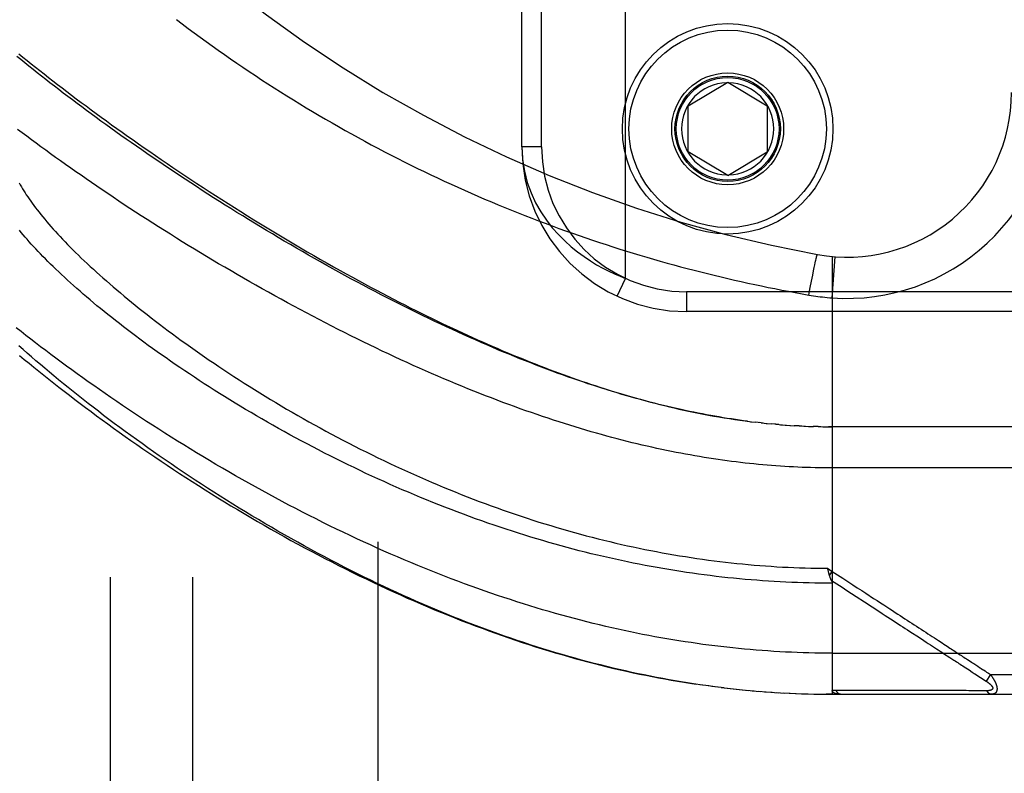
# Model space of a CAD drawing. Header units: inches. Extents: x 0 to 230, y 0 to 149.
# Tile 193 of 256: x 102.81 to 104.31, y 81.75 to 82.9. Entities that reach past the tile are written whole.
import ezdxf

# ---------------------------------------------------------------- set-up
doc = ezdxf.new("R2010")
doc.units = ezdxf.units.IN
doc.header["$LTSCALE"] = 12.648283
doc.header["$MEASUREMENT"] = 0
doc.linetypes.add('HIDDEN', pattern=[0.2, 0.1, -0.1])
for name, color, linetype in [('DEFAULT_2', 8, 'HIDDEN'), ('RIGHTHAND_DOOR_ASSEMBLY', 7, 'CONTINUOUS'), ('SUBPANEL', 7, 'CONTINUOUS')]:
    doc.layers.add(name, color=color, linetype=linetype)

msp = doc.modelspace()

# ---------------------------------------------------------------- linework, layer by layer
at = {"layer": 'DEFAULT_2', "color": 8, "linetype": 'HIDDEN'}
msp.add_line((103.3549, 107.3999), (103.3549, 38.2959), dxfattribs=at)
at = {"layer": 'RIGHTHAND_DOOR_ASSEMBLY', "color": 8, "linetype": 'HIDDEN'}
for p, q in [((103.7309, 82.5033), (103.7309, 83.9425)), ((103.5734, 82.7029), (103.5734, 83.7429)), ((103.6034, 82.7029), (103.6034, 83.7429)), ((103.8259, 82.7654), (103.8859, 82.8015)), ((103.8859, 82.8015), (103.9459, 82.7654)), ((103.8259, 82.6954), (103.8259, 82.7654)), ((103.9459, 82.7654), (103.9459, 82.6954)), ((103.6034, 82.7029), (103.5734, 82.7029)), ((103.8859, 82.6594), (103.8259, 82.6954)), ((103.8859, 82.6594), (103.9459, 82.6954)), ((104.0198, 82.5312), (104.0201, 82.5328)), ((104.0201, 82.5328), (104.0204, 82.5338)), ((104.0204, 82.5338), (104.0206, 82.5347)), ((104.0206, 82.5347), (104.0208, 82.5355)), ((104.0446, 82.5364), (104.0446, 81.8717)), ((104.0446, 82.4737), (104.0491, 82.5361)), ((104.0163, 82.5148), (104.0174, 82.52)), ((104.0174, 82.52), (104.0182, 82.5239)), ((104.0182, 82.5239), (104.0188, 82.5268)), ((104.0188, 82.5268), (104.0194, 82.5294)), ((104.0194, 82.5294), (104.0198, 82.5312)), ((103.7183, 82.4761), (103.7309, 82.5033)), ((104.0132, 82.499), (104.015, 82.5082)), ((104.015, 82.5082), (104.0163, 82.5148)), ((104.0093, 82.478), (104.0114, 82.4892)), ((104.0114, 82.4892), (104.0132, 82.499)), ((104.9796, 82.4829), (103.8234, 82.4829)), ((103.8234, 82.4829), (103.8234, 82.4529)), ((104.9496, 82.4529), (103.8234, 82.4529)), ((103.9207, 82.2857), (103.9287, 82.2848)), ((103.9366, 82.2839), (103.9279, 82.2849)), ((103.9399, 82.2835), (103.9339, 82.2842)), ((103.9366, 82.2839), (103.9458, 82.2829)), ((103.9444, 82.2831), (103.9519, 82.2823)), ((103.9592, 82.2817), (103.9517, 82.2823)), ((103.9635, 82.2813), (103.9576, 82.2818)), ((103.9592, 82.2817), (103.9694, 82.2808)), ((103.9663, 82.2811), (103.9752, 82.2804)), ((103.9734, 82.2805), (103.9811, 82.28)), ((103.9804, 82.2801), (103.9874, 82.2796)), ((103.9945, 82.2792), (103.9869, 82.2796)), ((103.9985, 82.279), (103.9927, 82.2793)), ((103.9945, 82.2792), (104.0043, 82.2788)), ((104.0016, 82.2789), (104.0101, 82.2786)), ((104.0088, 82.2786), (104.016, 82.2784)), ((104.0232, 82.2782), (104.0158, 82.2784)), ((104.0274, 82.2781), (104.0216, 82.2782)), ((104.0232, 82.2782), (104.0331, 82.278)), ((104.0304, 82.278), (104.0389, 82.278)), ((104.0375, 82.278), (104.0446, 82.2779)), ((104.9184, 82.2779), (104.0389, 82.278)), ((104.0377, 82.063), (104.0446, 82.0584)), ((104.0388, 82.0586), (104.0385, 82.0599)), ((104.0391, 82.0574), (104.0388, 82.0586)), ((104.0394, 82.0562), (104.0391, 82.0574)), ((104.0405, 82.0521), (104.0446, 82.0584)), ((104.1053, 82.0044), (104.1106, 82.0009)), ((104.1626, 81.9671), (104.1769, 81.9577)), ((104.0446, 81.9342), (104.9484, 81.9342)), ((104.2194, 81.93), (104.2234, 81.9275)), ((104.2234, 81.9275), (104.2292, 81.9237)), ((104.2448, 81.9135), (104.2523, 81.9086)), ((104.2523, 81.9086), (104.2573, 81.9054)), ((104.2742, 81.9087), (104.2766, 81.9072)), ((104.2766, 81.9072), (104.2791, 81.9055)), ((104.2791, 81.9055), (104.2818, 81.9037)), ((104.2614, 81.9027), (104.2784, 81.8917)), ((104.2849, 81.9017), (104.2784, 81.8917)), ((104.2818, 81.9037), (104.2849, 81.9017)), ((104.2849, 81.9017), (104.9484, 81.9017)), ((103.8572, 81.8844), (103.8434, 81.8863)), ((103.8667, 81.8831), (103.8527, 81.885)), ((103.8761, 81.8819), (103.8619, 81.8837)), ((103.8804, 81.8814), (103.8711, 81.8826)), ((103.8761, 81.8819), (103.8896, 81.8804)), ((103.8856, 81.8808), (103.8988, 81.8794)), ((103.895, 81.8798), (103.9079, 81.8784)), ((103.9044, 81.8788), (103.9171, 81.8776)), ((103.9138, 81.8779), (103.9263, 81.8768)), ((103.9232, 81.877), (103.9354, 81.876)), ((103.9326, 81.8762), (103.9445, 81.8753)), ((103.942, 81.8755), (103.9537, 81.8747)), ((103.9513, 81.8748), (103.9628, 81.8741)), ((103.9607, 81.8742), (103.9719, 81.8736)), ((104.1127, 81.8773), (104.108, 81.8773)), ((104.1956, 81.8773), (104.1847, 81.8773)), ((104.2482, 81.8773), (104.244, 81.8773)), ((104.2519, 81.8772), (104.2482, 81.8773)), ((104.2585, 81.8772), (104.2519, 81.8772)), ((104.2631, 81.8772), (104.2585, 81.8772)), ((104.2727, 81.8772), (104.2631, 81.8772)), ((104.2795, 81.8772), (104.2727, 81.8772)), ((103.9701, 81.8737), (103.981, 81.8732)), ((103.9794, 81.8732), (103.9901, 81.8728)), ((103.9887, 81.8728), (103.9992, 81.8724)), ((103.9981, 81.8725), (104.0083, 81.8722)), ((104.0074, 81.8722), (104.0174, 81.872)), ((104.0167, 81.872), (104.0265, 81.8718)), ((104.0261, 81.8718), (104.0356, 81.8717)), ((104.0354, 81.8717), (104.0446, 81.8717)), ((104.0446, 81.8717), (104.0356, 81.8717)), ((104.0446, 81.8717), (104.9184, 81.8717))]:
    msp.add_line(p, q, dxfattribs=at)
for points in [[(103.049, 82.8966), (103.0579, 82.8898), (103.0669, 82.883), (103.0759, 82.8763), (103.085, 82.8696), (103.0941, 82.863), (103.1033, 82.8564), (103.1125, 82.8498), (103.1218, 82.8433), (103.1311, 82.8368), (103.1405, 82.8303), (103.1499, 82.8239), (103.1593, 82.8176), (103.1688, 82.8112), (103.1783, 82.805), (103.1879, 82.7987), (103.1975, 82.7926), (103.2071, 82.7865), (103.2168, 82.7804), (103.2265, 82.7744), (103.2362, 82.7684), (103.2459, 82.7625), (103.2557, 82.7566), (103.2655, 82.7508), (103.2754, 82.745), (103.2852, 82.7393), (103.2951, 82.7337), (103.305, 82.7281), (103.3149, 82.7226), (103.3249, 82.7171), (103.3348, 82.7117), (103.3448, 82.7063), (103.3548, 82.701), (103.3648, 82.6957), (103.3749, 82.6905), (103.3849, 82.6854), (103.395, 82.6803), (103.4051, 82.6753), (103.4152, 82.6703), (103.4253, 82.6654), (103.4354, 82.6606), (103.4456, 82.6558), (103.4557, 82.651), (103.4659, 82.6464), (103.4761, 82.6417), (103.4862, 82.6372), (103.4964, 82.6327), (103.5066, 82.6282), (103.5168, 82.6238), (103.5271, 82.6195), (103.5373, 82.6152), (103.5475, 82.611), (103.5577, 82.6068), (103.568, 82.6027), (103.5782, 82.5987), (103.5885, 82.5947), (103.5987, 82.5908), (103.609, 82.5869), (103.6193, 82.5831), (103.6295, 82.5793), (103.6398, 82.5756), (103.6501, 82.5719), (103.6604, 82.5683), (103.6706, 82.5648), (103.6809, 82.5613), (103.6912, 82.5579), (103.7015, 82.5545), (103.7117, 82.5512), (103.722, 82.5479), (103.7323, 82.5447), (103.7425, 82.5416), (103.7528, 82.5385), (103.7631, 82.5354), (103.7733, 82.5325), (103.7836, 82.5295), (103.7939, 82.5266), (103.8041, 82.5238), (103.8144, 82.521), (103.8246, 82.5183), (103.8349, 82.5156), (103.8451, 82.513), (103.8554, 82.5105), (103.8656, 82.508), (103.8758, 82.5055), (103.8861, 82.5031), (103.8963, 82.5007), (103.9065, 82.4984), (103.9167, 82.4962), (103.9269, 82.494), (103.9371, 82.4918), (103.9474, 82.4897), (103.9576, 82.4877), (103.9679, 82.4856), (103.9783, 82.4837), (103.9886, 82.4817), (103.999, 82.4798), (104.0093, 82.478)], [(103.9159, 82.2863), (103.9098, 82.2871), (103.9037, 82.288), (103.8976, 82.2889), (103.8915, 82.2898), (103.8853, 82.2907), (103.8791, 82.2917), (103.8728, 82.2928), (103.8666, 82.2939), (103.8603, 82.295), (103.8539, 82.2962), (103.8475, 82.2974), (103.8411, 82.2986), (103.8347, 82.2999), (103.8282, 82.3013), (103.8216, 82.3027), (103.8151, 82.3041), (103.8084, 82.3056), (103.8018, 82.3071), (103.7951, 82.3087), (103.7883, 82.3103), (103.7815, 82.312), (103.7747, 82.3137), (103.7678, 82.3155), (103.7609, 82.3173), (103.7539, 82.3192), (103.7468, 82.3211), (103.7398, 82.3231), (103.7326, 82.3251), (103.7254, 82.3272), (103.7182, 82.3294), (103.7109, 82.3316), (103.7036, 82.3338), (103.6962, 82.3362), (103.6887, 82.3385), (103.6812, 82.341), (103.6737, 82.3434), (103.6661, 82.346), (103.6584, 82.3486), (103.6507, 82.3513), (103.6429, 82.354), (103.6351, 82.3568), (103.6272, 82.3596), (103.6193, 82.3625), (103.6113, 82.3655), (103.6033, 82.3685), (103.5952, 82.3716), (103.587, 82.3748), (103.5789, 82.378), (103.5706, 82.3813), (103.5623, 82.3846), (103.554, 82.388), (103.5456, 82.3915), (103.5371, 82.395), (103.5286, 82.3986), (103.5201, 82.4023), (103.5115, 82.406), (103.5029, 82.4098), (103.4942, 82.4137), (103.4855, 82.4176), (103.4767, 82.4215), (103.4679, 82.4256), (103.4591, 82.4297), (103.4502, 82.4338), (103.4413, 82.438), (103.4324, 82.4423), (103.4234, 82.4466), (103.4144, 82.451), (103.4054, 82.4555), (103.3963, 82.46), (103.3872, 82.4645), (103.3781, 82.4692), (103.369, 82.4738), (103.3599, 82.4785), (103.3507, 82.4833), (103.3415, 82.4881), (103.3323, 82.493), (103.3231, 82.4979), (103.3139, 82.5028), (103.3047, 82.5078), (103.2955, 82.5129), (103.2863, 82.518), (103.2771, 82.5231), (103.2679, 82.5283), (103.2587, 82.5335), (103.2495, 82.5387), (103.2403, 82.544), (103.2311, 82.5493), (103.222, 82.5546), (103.2128, 82.5599), (103.2037, 82.5653), (103.1946, 82.5707), (103.1856, 82.5762), (103.1765, 82.5816), (103.1675, 82.5871), (103.1585, 82.5926), (103.1496, 82.5981), (103.1407, 82.6036), (103.1318, 82.6092), (103.123, 82.6147), (103.1142, 82.6203), (103.1054, 82.6258), (103.0967, 82.6314), (103.088, 82.637), (103.0794, 82.6426), (103.0708, 82.6482), (103.0623, 82.6538), (103.0539, 82.6594), (103.0455, 82.665), (103.0371, 82.6705), (103.0288, 82.6761), (103.0206, 82.6817), (103.0124, 82.6873), (103.0043, 82.6928), (102.9963, 82.6984), (102.9883, 82.7039), (102.9804, 82.7094), (102.9726, 82.7149), (102.9648, 82.7204), (102.9571, 82.7259), (102.9495, 82.7314), (102.9419, 82.7368), (102.9344, 82.7422), (102.927, 82.7476), (102.9196, 82.753), (102.9124, 82.7584), (102.9052, 82.7637), (102.8981, 82.769), (102.891, 82.7743), (102.8841, 82.7796), (102.8772, 82.7848), (102.8704, 82.79), (102.8637, 82.7952), (102.857, 82.8003), (102.8505, 82.8054), (102.844, 82.8105), (102.8376, 82.8156), (102.8313, 82.8206), (102.8251, 82.8256), (102.8189, 82.8306), (102.8129, 82.8355), (102.8069, 82.8404)], [(102.8098, 82.8444), (102.816, 82.8394), (102.8222, 82.8344), (102.8285, 82.8293), (102.8349, 82.8241), (102.8415, 82.819), (102.8481, 82.8138), (102.8548, 82.8085), (102.8616, 82.8032), (102.8685, 82.7979), (102.8755, 82.7925), (102.8826, 82.7871), (102.8898, 82.7816), (102.897, 82.7762), (102.9044, 82.7706), (102.9119, 82.7651), (102.9194, 82.7595), (102.9271, 82.7538), (102.9348, 82.7482), (102.9427, 82.7425), (102.9506, 82.7367), (102.9586, 82.731), (102.9667, 82.7252), (102.9749, 82.7194), (102.9832, 82.7135), (102.9916, 82.7076), (103.0001, 82.7017), (103.0086, 82.6958), (103.0173, 82.6898), (103.026, 82.6839), (103.0348, 82.6778), (103.0437, 82.6718), (103.0527, 82.6658), (103.0618, 82.6597), (103.0709, 82.6537), (103.0802, 82.6476), (103.0895, 82.6415), (103.0989, 82.6354), (103.1083, 82.6292), (103.1179, 82.6231), (103.1275, 82.617), (103.1372, 82.6108), (103.1469, 82.6047), (103.1568, 82.5985), (103.1667, 82.5924), (103.1766, 82.5863), (103.1866, 82.5802), (103.1967, 82.574), (103.2068, 82.5679), (103.217, 82.5618), (103.2273, 82.5558), (103.2375, 82.5498), (103.2477, 82.5438), (103.2578, 82.5379), (103.2679, 82.5322), (103.2779, 82.5265), (103.2877, 82.5209), (103.2974, 82.5155), (103.3069, 82.5102), (103.3163, 82.505), (103.3256, 82.4999), (103.3347, 82.495), (103.3437, 82.4902), (103.3526, 82.4854), (103.3614, 82.4808), (103.3701, 82.4762), (103.3787, 82.4717), (103.3873, 82.4673), (103.3957, 82.463), (103.404, 82.4588), (103.4123, 82.4547), (103.4204, 82.4506), (103.4285, 82.4466), (103.4365, 82.4427), (103.4445, 82.4388), (103.4524, 82.435), (103.4602, 82.4313), (103.468, 82.4276), (103.4757, 82.424), (103.4834, 82.4204), (103.4911, 82.4169), (103.4987, 82.4135), (103.5062, 82.4101), (103.5137, 82.4068), (103.5211, 82.4035), (103.5285, 82.4003), (103.5359, 82.3971), (103.5432, 82.3939), (103.5505, 82.3909), (103.5578, 82.3878), (103.5651, 82.3848), (103.5723, 82.3819), (103.5795, 82.3789), (103.5866, 82.3761), (103.5938, 82.3733), (103.6009, 82.3705), (103.608, 82.3678), (103.615, 82.3651), (103.622, 82.3624), (103.6291, 82.3598), (103.6361, 82.3573), (103.6431, 82.3547), (103.65, 82.3522), (103.657, 82.3498), (103.664, 82.3474), (103.6709, 82.345), (103.6778, 82.3427), (103.6848, 82.3404), (103.6917, 82.3381), (103.6986, 82.3359), (103.7056, 82.3337), (103.7125, 82.3315), (103.7195, 82.3294), (103.7265, 82.3273), (103.7335, 82.3253), (103.7405, 82.3232), (103.7475, 82.3212), (103.7546, 82.3193), (103.7616, 82.3174), (103.7687, 82.3155), (103.7758, 82.3136), (103.783, 82.3118), (103.7902, 82.3101), (103.7974, 82.3083), (103.8046, 82.3066), (103.8119, 82.3049), (103.8192, 82.3033), (103.8266, 82.3017), (103.834, 82.3001), (103.8416, 82.2986), (103.8493, 82.2971), (103.857, 82.2956), (103.8648, 82.2942), (103.8727, 82.2929), (103.8806, 82.2915), (103.8886, 82.2903), (103.8966, 82.289), (103.9046, 82.2879), (103.9127, 82.2868), (103.9219, 82.2856)], [(104.9484, 82.2154), (104.0381, 82.2155), (104.0316, 82.2155), (104.025, 82.2156), (104.0185, 82.2157), (104.0119, 82.2159), (104.0054, 82.2161), (103.9988, 82.2163), (103.9922, 82.2166), (103.9857, 82.2169), (103.9791, 82.2173), (103.9725, 82.2177), (103.9659, 82.2181), (103.9592, 82.2186), (103.9526, 82.2191), (103.9459, 82.2196), (103.9392, 82.2202), (103.9325, 82.2208), (103.9258, 82.2215), (103.9191, 82.2222), (103.9123, 82.2229), (103.9056, 82.2237), (103.8988, 82.2245), (103.8919, 82.2254), (103.8851, 82.2263), (103.8782, 82.2272), (103.8713, 82.2282), (103.8643, 82.2293), (103.8574, 82.2303), (103.8504, 82.2315), (103.8433, 82.2326), (103.8363, 82.2338), (103.8292, 82.2351), (103.822, 82.2364), (103.8149, 82.2377), (103.8077, 82.2391), (103.8004, 82.2406), (103.7931, 82.242), (103.7858, 82.2436), (103.7784, 82.2452), (103.771, 82.2468), (103.7636, 82.2485), (103.7561, 82.2502), (103.7486, 82.252), (103.741, 82.2538), (103.7334, 82.2557), (103.7257, 82.2577), (103.718, 82.2597), (103.7102, 82.2617), (103.7024, 82.2638), (103.6946, 82.266), (103.6867, 82.2682), (103.6787, 82.2705), (103.6707, 82.2728), (103.6627, 82.2752), (103.6546, 82.2777), (103.6464, 82.2802), (103.6383, 82.2827), (103.63, 82.2854), (103.6217, 82.288), (103.6134, 82.2908), (103.605, 82.2936), (103.5965, 82.2965), (103.588, 82.2994), (103.5795, 82.3024), (103.5709, 82.3054), (103.5623, 82.3086), (103.5536, 82.3117), (103.5448, 82.315), (103.5361, 82.3183), (103.5272, 82.3217), (103.5183, 82.3251), (103.5094, 82.3286), (103.5005, 82.3322), (103.4914, 82.3358), (103.4824, 82.3395), (103.4733, 82.3432), (103.4642, 82.347), (103.455, 82.3509), (103.4458, 82.3549), (103.4365, 82.3589), (103.4272, 82.3629), (103.4179, 82.367), (103.4085, 82.3712), (103.3992, 82.3755), (103.3897, 82.3798), (103.3803, 82.3841), (103.3708, 82.3886), (103.3613, 82.393), (103.3518, 82.3976), (103.3423, 82.4022), (103.3327, 82.4068), (103.3232, 82.4115), (103.3136, 82.4163), (103.304, 82.4211), (103.2944, 82.4259), (103.2848, 82.4308), (103.2752, 82.4358), (103.2655, 82.4407), (103.2559, 82.4458), (103.2463, 82.4509), (103.2367, 82.456), (103.2271, 82.4611), (103.2175, 82.4663), (103.2079, 82.4716), (103.1983, 82.4769), (103.1887, 82.4822), (103.1792, 82.4875), (103.1697, 82.4929), (103.1602, 82.4983), (103.1507, 82.5037), (103.1413, 82.5091), (103.1319, 82.5146), (103.1225, 82.5201), (103.1131, 82.5256), (103.1038, 82.5311), (103.0946, 82.5367), (103.0853, 82.5423), (103.0762, 82.5478), (103.067, 82.5534), (103.0579, 82.559), (103.0489, 82.5646), (103.0399, 82.5702), (103.0309, 82.5759), (103.022, 82.5815), (103.0132, 82.5871), (103.0044, 82.5927), (102.9957, 82.5984), (102.9871, 82.604), (102.9785, 82.6096), (102.9699, 82.6152), (102.9615, 82.6208), (102.9531, 82.6264), (102.9447, 82.632), (102.9365, 82.6376), (102.9283, 82.6432), (102.9202, 82.6487), (102.9121, 82.6543), (102.9042, 82.6598), (102.8963, 82.6653), (102.8885, 82.6708), (102.8807, 82.6762), (102.8731, 82.6817), (102.8655, 82.6871), (102.858, 82.6925), (102.8506, 82.6979), (102.8432, 82.7032), (102.836, 82.7086), (102.8288, 82.7139), (102.8217, 82.7192), (102.8147, 82.7244), (102.8077, 82.7296)], [(103.5734, 82.7029), (103.5744, 82.6839), (103.5773, 82.6659), (103.5817, 82.649), (103.5875, 82.6331), (103.5943, 82.6182), (103.6021, 82.6045), (103.6106, 82.5919), (103.6196, 82.5803), (103.6289, 82.5697), (103.6385, 82.5601), (103.6482, 82.5514), (103.658, 82.5434), (103.6678, 82.5363), (103.6775, 82.5298), (103.687, 82.524), (103.6963, 82.5189), (103.7054, 82.5143), (103.7142, 82.5102), (103.7227, 82.5065), (103.7309, 82.5033)], [(102.8103, 82.6484), (102.8119, 82.6455), (102.8136, 82.6425), (102.8153, 82.6395), (102.8172, 82.6365), (102.8191, 82.6334), (102.8211, 82.6303), (102.8232, 82.6271), (102.8254, 82.6239), (102.8277, 82.6206), (102.8301, 82.6173), (102.8325, 82.614), (102.8351, 82.6106), (102.8377, 82.6072), (102.8404, 82.6037), (102.8432, 82.6002), (102.8461, 82.5966), (102.8491, 82.593), (102.8521, 82.5894), (102.8553, 82.5857), (102.8585, 82.582), (102.8619, 82.5782), (102.8653, 82.5744), (102.8688, 82.5706), (102.8724, 82.5667), (102.8761, 82.5628), (102.8799, 82.5588), (102.8838, 82.5548), (102.8878, 82.5508), (102.8918, 82.5467), (102.896, 82.5426), (102.9002, 82.5384), (102.9046, 82.5342), (102.909, 82.53), (102.9135, 82.5257), (102.9182, 82.5214), (102.9229, 82.5171), (102.9277, 82.5127), (102.9326, 82.5083), (102.9375, 82.5039), (102.9426, 82.4994), (102.9478, 82.4949), (102.9531, 82.4903), (102.9584, 82.4858), (102.9639, 82.4812), (102.9694, 82.4765), (102.975, 82.4719), (102.9807, 82.4672), (102.9866, 82.4625), (102.9925, 82.4577), (102.9985, 82.453), (103.0045, 82.4482), (103.0107, 82.4434), (103.017, 82.4385), (103.0233, 82.4337), (103.0298, 82.4288), (103.0363, 82.4239), (103.0429, 82.419), (103.0496, 82.4141), (103.0564, 82.4091), (103.0632, 82.4042), (103.0702, 82.3992), (103.0772, 82.3943), (103.0843, 82.3893), (103.0915, 82.3843), (103.0988, 82.3793), (103.1061, 82.3743), (103.1135, 82.3693), (103.121, 82.3643), (103.1286, 82.3593), (103.1363, 82.3543), (103.144, 82.3493), (103.1518, 82.3444), (103.1596, 82.3394), (103.1675, 82.3344), (103.1755, 82.3295), (103.1836, 82.3245), (103.1917, 82.3196), (103.1998, 82.3147), (103.2081, 82.3098), (103.2163, 82.3049), (103.2247, 82.3001), (103.2331, 82.2952), (103.2415, 82.2904), (103.25, 82.2857), (103.2585, 82.2809), (103.2671, 82.2762), (103.2757, 82.2715), (103.2844, 82.2668), (103.2931, 82.2622), (103.3018, 82.2576), (103.3106, 82.2531), (103.3194, 82.2486), (103.3282, 82.2441), (103.3371, 82.2397), (103.346, 82.2353), (103.3549, 82.2309), (103.3638, 82.2266), (103.3728, 82.2224), (103.3818, 82.2182), (103.3908, 82.214), (103.3998, 82.2099), (103.4088, 82.2058), (103.4178, 82.2018), (103.4269, 82.1979), (103.436, 82.194), (103.445, 82.1901), (103.4541, 82.1863), (103.4632, 82.1826), (103.4723, 82.1789), (103.4814, 82.1753), (103.4905, 82.1717), (103.4996, 82.1682), (103.5087, 82.1647), (103.5178, 82.1613), (103.5269, 82.158), (103.5359, 82.1547), (103.545, 82.1515), (103.5541, 82.1483), (103.5632, 82.1452), (103.5722, 82.1421), (103.5813, 82.1391), (103.5903, 82.1362), (103.5994, 82.1333), (103.6084, 82.1305), (103.6174, 82.1278), (103.6265, 82.1251), (103.6355, 82.1225), (103.6444, 82.1199), (103.6534, 82.1174), (103.6624, 82.1149), (103.6713, 82.1125), (103.6803, 82.1102), (103.6892, 82.1079), (103.6981, 82.1057), (103.707, 82.1035), (103.7159, 82.1014), (103.7248, 82.0994), (103.7337, 82.0974), (103.7425, 82.0955), (103.7514, 82.0936), (103.7602, 82.0918), (103.769, 82.09), (103.7778, 82.0883), (103.7866, 82.0867), (103.7954, 82.0851), (103.8042, 82.0836), (103.8129, 82.0821), (103.8217, 82.0807), (103.8304, 82.0793), (103.8391, 82.078), (103.8478, 82.0768), (103.8566, 82.0756), (103.8652, 82.0745), (103.8739, 82.0734), (103.8826, 82.0723), (103.8913, 82.0714), (103.8999, 82.0704), (103.9086, 82.0696), (103.9172, 82.0688), (103.9259, 82.068), (103.9345, 82.0673), (103.9431, 82.0667), (103.9517, 82.0661), (103.9604, 82.0655), (103.969, 82.065), (103.9776, 82.0646), (103.9862, 82.0642), (103.9948, 82.0639), (104.0034, 82.0636), (104.012, 82.0634), (104.0206, 82.0632), (104.0291, 82.0631), (104.0377, 82.063)], [(104.0446, 82.0404), (104.0359, 82.0404), (104.0271, 82.0405), (104.0183, 82.0406), (104.0095, 82.0408), (104.0007, 82.041), (103.9919, 82.0413), (103.9831, 82.0416), (103.9743, 82.042), (103.9655, 82.0425), (103.9567, 82.043), (103.9479, 82.0435), (103.939, 82.0441), (103.9302, 82.0448), (103.9214, 82.0455), (103.9125, 82.0462), (103.9037, 82.047), (103.8948, 82.0479), (103.8859, 82.0488), (103.877, 82.0498), (103.8682, 82.0508), (103.8593, 82.0519), (103.8503, 82.0531), (103.8414, 82.0542), (103.8325, 82.0555), (103.8236, 82.0568), (103.8146, 82.0581), (103.8057, 82.0596), (103.7967, 82.061), (103.7877, 82.0625), (103.7787, 82.0641), (103.7697, 82.0658), (103.7607, 82.0674), (103.7517, 82.0692), (103.7426, 82.071), (103.7336, 82.0729), (103.7245, 82.0748), (103.7154, 82.0768), (103.7063, 82.0788), (103.6972, 82.0809), (103.6881, 82.083), (103.6789, 82.0852), (103.6698, 82.0875), (103.6606, 82.0898), (103.6515, 82.0922), (103.6423, 82.0946), (103.6331, 82.0971), (103.6239, 82.0997), (103.6146, 82.1023), (103.6054, 82.105), (103.5962, 82.1077), (103.5869, 82.1105), (103.5777, 82.1134), (103.5684, 82.1163), (103.5591, 82.1192), (103.5498, 82.1223), (103.5405, 82.1253), (103.5312, 82.1285), (103.5219, 82.1317), (103.5126, 82.135), (103.5033, 82.1383), (103.494, 82.1417), (103.4847, 82.1451), (103.4754, 82.1486), (103.4661, 82.1521), (103.4567, 82.1557), (103.4474, 82.1594), (103.4381, 82.1631), (103.4289, 82.1669), (103.4196, 82.1707), (103.4103, 82.1745), (103.4011, 82.1785), (103.3918, 82.1824), (103.3826, 82.1864), (103.3734, 82.1905), (103.3642, 82.1946), (103.355, 82.1988), (103.3459, 82.203), (103.3368, 82.2072), (103.3277, 82.2115), (103.3186, 82.2159), (103.3096, 82.2202), (103.3006, 82.2246), (103.2916, 82.2291), (103.2826, 82.2336), (103.2737, 82.2381), (103.2649, 82.2427), (103.2561, 82.2473), (103.2473, 82.2519), (103.2386, 82.2565), (103.2299, 82.2612), (103.2212, 82.2659), (103.2127, 82.2706), (103.2041, 82.2754), (103.1956, 82.2802), (103.1872, 82.285), (103.1789, 82.2898), (103.1706, 82.2946), (103.1623, 82.2994), (103.1541, 82.3043), (103.146, 82.3092), (103.138, 82.314), (103.13, 82.3189), (103.1221, 82.3238), (103.1143, 82.3287), (103.1065, 82.3336), (103.0988, 82.3385), (103.0912, 82.3434), (103.0837, 82.3483), (103.0763, 82.3532), (103.0689, 82.3581), (103.0616, 82.3629), (103.0544, 82.3678), (103.0473, 82.3727), (103.0402, 82.3775), (103.0332, 82.3824), (103.0264, 82.3872), (103.0196, 82.392), (103.0129, 82.3968), (103.0063, 82.4016), (102.9997, 82.4064), (102.9933, 82.4111), (102.9869, 82.4159), (102.9807, 82.4206), (102.9745, 82.4253), (102.9684, 82.4299), (102.9624, 82.4346), (102.9565, 82.4392), (102.9507, 82.4438), (102.945, 82.4483), (102.9394, 82.4529), (102.9338, 82.4574), (102.9284, 82.4618), (102.923, 82.4663), (102.9178, 82.4707), (102.9126, 82.4751), (102.9075, 82.4794), (102.9026, 82.4838), (102.8977, 82.4881), (102.8929, 82.4923), (102.8882, 82.4965), (102.8836, 82.5007), (102.879, 82.5049), (102.8746, 82.509), (102.8703, 82.5131), (102.866, 82.5171), (102.8619, 82.5211), (102.8578, 82.5251), (102.8539, 82.529), (102.85, 82.5329), (102.8462, 82.5367), (102.8425, 82.5406), (102.8389, 82.5443), (102.8354, 82.5481), (102.8319, 82.5518), (102.8286, 82.5554), (102.8254, 82.559), (102.8222, 82.5626), (102.8191, 82.5661), (102.8162, 82.5696), (102.8133, 82.5731), (102.8105, 82.5765)], [(104.0208, 82.5355), (104.021, 82.5363), (104.0211, 82.5366), (104.0212, 82.537), (104.0213, 82.5373), (104.0213, 82.5376), (104.0214, 82.5378), (104.0215, 82.5381), (104.0216, 82.5383), (104.0216, 82.5385), (104.0217, 82.5387), (104.0217, 82.5389), (104.0218, 82.539), (104.0218, 82.5392), (104.0219, 82.5393), (104.0219, 82.5394), (104.022, 82.5394), (104.022, 82.5395), (104.022, 82.5395), (104.0221, 82.5395)], [(104.0093, 82.478), (104.0128, 82.4774), (104.0163, 82.4769), (104.0196, 82.4764), (104.0229, 82.4759), (104.0263, 82.4755), (104.0298, 82.4751), (104.0335, 82.4747), (104.0372, 82.4743), (104.0409, 82.474), (104.0446, 82.4737)], [(104.0446, 81.9342), (104.0358, 81.9342), (104.0269, 81.9343), (104.0181, 81.9344), (104.0092, 81.9346), (104.0004, 81.9349), (103.9915, 81.9352), (103.9826, 81.9355), (103.9738, 81.9359), (103.9649, 81.9364), (103.956, 81.9369), (103.9471, 81.9375), (103.9382, 81.9381), (103.9293, 81.9388), (103.9203, 81.9395), (103.9114, 81.9403), (103.9025, 81.9412), (103.8935, 81.9421), (103.8845, 81.9431), (103.8755, 81.9441), (103.8665, 81.9452), (103.8575, 81.9463), (103.8484, 81.9475), (103.8394, 81.9487), (103.8303, 81.9501), (103.8212, 81.9514), (103.812, 81.9529), (103.8029, 81.9543), (103.7937, 81.9559), (103.7846, 81.9575), (103.7753, 81.9592), (103.7661, 81.9609), (103.7568, 81.9627), (103.7476, 81.9646), (103.7383, 81.9665), (103.7289, 81.9685), (103.7196, 81.9705), (103.7102, 81.9726), (103.7008, 81.9748), (103.6913, 81.977), (103.6818, 81.9793), (103.6723, 81.9817), (103.6628, 81.9841), (103.6533, 81.9866), (103.6437, 81.9892), (103.6341, 81.9918), (103.6244, 81.9945), (103.6147, 81.9973), (103.605, 82.0001), (103.5953, 82.003), (103.5855, 82.006), (103.5757, 82.0091), (103.5659, 82.0122), (103.5561, 82.0154), (103.5462, 82.0186), (103.5363, 82.0219), (103.5263, 82.0253), (103.5164, 82.0288), (103.5064, 82.0323), (103.4964, 82.0359), (103.4863, 82.0396), (103.4763, 82.0434), (103.4662, 82.0472), (103.456, 82.0511), (103.4459, 82.055), (103.4357, 82.0591), (103.4256, 82.0632), (103.4154, 82.0674), (103.4051, 82.0716), (103.3949, 82.0759), (103.3846, 82.0803), (103.3744, 82.0847), (103.3641, 82.0893), (103.3538, 82.0938), (103.3435, 82.0985), (103.3332, 82.1032), (103.3229, 82.108), (103.3126, 82.1128), (103.3023, 82.1177), (103.2919, 82.1227), (103.2816, 82.1277), (103.2713, 82.1328), (103.261, 82.1379), (103.2507, 82.1431), (103.2404, 82.1484), (103.2302, 82.1537), (103.2199, 82.1591), (103.2097, 82.1645), (103.1995, 82.1699), (103.1893, 82.1754), (103.1791, 82.181), (103.169, 82.1866), (103.1589, 82.1922), (103.1488, 82.1979), (103.1388, 82.2036), (103.1288, 82.2093), (103.1189, 82.2151), (103.109, 82.2209), (103.0991, 82.2267), (103.0893, 82.2326), (103.0795, 82.2385), (103.0698, 82.2444), (103.0602, 82.2503), (103.0506, 82.2563), (103.0411, 82.2622), (103.0316, 82.2682), (103.0222, 82.2742), (103.0129, 82.2802), (103.0036, 82.2862), (102.9944, 82.2922), (102.9853, 82.2983), (102.9762, 82.3043), (102.9673, 82.3103), (102.9584, 82.3163), (102.9496, 82.3224), (102.9408, 82.3284), (102.9322, 82.3344), (102.9236, 82.3404), (102.9151, 82.3464), (102.9067, 82.3523), (102.8984, 82.3583), (102.8902, 82.3642), (102.8821, 82.3702), (102.874, 82.3761), (102.8661, 82.382), (102.8582, 82.3878), (102.8505, 82.3937), (102.8428, 82.3995), (102.8352, 82.4053), (102.8278, 82.411), (102.8204, 82.4168), (102.8131, 82.4225), (102.8059, 82.4281)], [(103.8477, 81.8857), (103.8341, 81.8877), (103.8248, 81.8891), (103.8155, 81.8906), (103.8062, 81.8922), (103.7969, 81.8938), (103.7875, 81.8955), (103.7781, 81.8973), (103.7687, 81.8991), (103.7593, 81.901), (103.7499, 81.903), (103.7404, 81.905), (103.7309, 81.9071), (103.7214, 81.9093), (103.7119, 81.9115), (103.7023, 81.9138), (103.6928, 81.9162), (103.6832, 81.9186), (103.6735, 81.9211), (103.6639, 81.9237), (103.6542, 81.9264), (103.6446, 81.9291), (103.6348, 81.9319), (103.6251, 81.9348), (103.6153, 81.9377), (103.6055, 81.9407), (103.5957, 81.9438), (103.586, 81.9469), (103.5762, 81.9501), (103.5665, 81.9534), (103.5568, 81.9567), (103.5471, 81.96), (103.5374, 81.9635), (103.5278, 81.9669), (103.5182, 81.9705), (103.5086, 81.974), (103.499, 81.9777), (103.4894, 81.9814), (103.4798, 81.9852), (103.4702, 81.989), (103.4606, 81.9929), (103.451, 81.9968), (103.4414, 82.0008), (103.4318, 82.0049), (103.4222, 82.009), (103.4125, 82.0133), (103.4029, 82.0175), (103.3932, 82.0219), (103.3834, 82.0263), (103.3737, 82.0308), (103.3638, 82.0354), (103.354, 82.0401), (103.344, 82.0449), (103.334, 82.0498), (103.324, 82.0547), (103.3139, 82.0598), (103.3038, 82.0649), (103.2937, 82.0701), (103.2836, 82.0754), (103.2734, 82.0807), (103.2633, 82.0861), (103.2532, 82.0915), (103.2431, 82.097), (103.2331, 82.1026), (103.223, 82.1082), (103.213, 82.1139), (103.2031, 82.1196), (103.1932, 82.1253), (103.1833, 82.1311), (103.1734, 82.1369), (103.1636, 82.1428), (103.1538, 82.1487), (103.1441, 82.1546), (103.1344, 82.1606), (103.1248, 82.1666), (103.1152, 82.1726), (103.1057, 82.1786), (103.0963, 82.1847), (103.0869, 82.1908), (103.0776, 82.1969), (103.0683, 82.203), (103.0591, 82.2092), (103.05, 82.2153), (103.0409, 82.2215), (103.0319, 82.2276), (103.023, 82.2338), (103.0142, 82.24), (103.0055, 82.2462), (102.9968, 82.2523), (102.9882, 82.2585), (102.9797, 82.2647), (102.9713, 82.2708), (102.963, 82.277), (102.9547, 82.2831), (102.9466, 82.2892), (102.9385, 82.2953), (102.9306, 82.3014), (102.9227, 82.3075), (102.9149, 82.3135), (102.9072, 82.3196), (102.8996, 82.3256), (102.8921, 82.3316), (102.8847, 82.3375), (102.8774, 82.3434), (102.8702, 82.3493), (102.8631, 82.3552), (102.8561, 82.361), (102.8492, 82.3668), (102.8424, 82.3726), (102.8357, 82.3783), (102.8291, 82.384), (102.8226, 82.3897), (102.8162, 82.3953), (102.8099, 82.4009)], [(102.8109, 82.3862), (102.818, 82.3802), (102.8253, 82.3743), (102.8326, 82.3683), (102.8401, 82.3623), (102.8476, 82.3562), (102.8552, 82.3501), (102.8629, 82.3441), (102.8707, 82.3379), (102.8786, 82.3318), (102.8866, 82.3257), (102.8946, 82.3195), (102.9028, 82.3133), (102.911, 82.3071), (102.9193, 82.3009), (102.9278, 82.2947), (102.9363, 82.2884), (102.9448, 82.2822), (102.9535, 82.2759), (102.9622, 82.2697), (102.9711, 82.2634), (102.98, 82.2571), (102.9889, 82.2509), (102.998, 82.2446), (103.0071, 82.2383), (103.0163, 82.2321), (103.0256, 82.2258), (103.035, 82.2196), (103.0444, 82.2133), (103.0539, 82.2071), (103.0634, 82.2009), (103.073, 82.1947), (103.0827, 82.1886), (103.0924, 82.1824), (103.1022, 82.1763), (103.112, 82.1702), (103.1218, 82.1641), (103.1318, 82.1581), (103.1417, 82.1521), (103.1518, 82.1461), (103.1618, 82.1402), (103.1719, 82.1343), (103.182, 82.1285), (103.1922, 82.1227), (103.2024, 82.1169), (103.2126, 82.1112), (103.2229, 82.1055), (103.2332, 82.0999), (103.2435, 82.0943), (103.2538, 82.0888), (103.2641, 82.0833), (103.2745, 82.0779), (103.2849, 82.0726), (103.2953, 82.0673), (103.3057, 82.0621), (103.3161, 82.0569), (103.3265, 82.0518), (103.3369, 82.0468), (103.3473, 82.0418), (103.3577, 82.0369), (103.3682, 82.032), (103.3786, 82.0273), (103.389, 82.0226), (103.3994, 82.0179), (103.4098, 82.0134), (103.4202, 82.0089), (103.4305, 82.0045), (103.4409, 82.0002), (103.4512, 81.9959), (103.4616, 81.9917), (103.4719, 81.9876), (103.4822, 81.9835), (103.4925, 81.9796), (103.5027, 81.9757), (103.513, 81.9719), (103.5232, 81.9681), (103.5334, 81.9644), (103.5436, 81.9608), (103.5537, 81.9573), (103.5638, 81.9539), (103.574, 81.9505), (103.584, 81.9472), (103.5941, 81.944), (103.6041, 81.9409), (103.6142, 81.9378), (103.6242, 81.9348), (103.6341, 81.9319), (103.6441, 81.929), (103.654, 81.9263), (103.6639, 81.9236), (103.6738, 81.9209), (103.6836, 81.9184), (103.6934, 81.9159), (103.7032, 81.9135), (103.713, 81.9111), (103.7228, 81.9089), (103.7325, 81.9067), (103.7422, 81.9045), (103.7519, 81.9025), (103.7616, 81.9005), (103.7712, 81.8986), (103.7808, 81.8967), (103.7905, 81.895), (103.8, 81.8932), (103.8096, 81.8916), (103.8192, 81.89), (103.8287, 81.8885), (103.8382, 81.8871)], [(104.0385, 82.0599), (104.0379, 82.0624), (104.0377, 82.063)], [(104.0405, 82.0521), (104.0403, 82.0527), (104.0402, 82.0532), (104.04, 82.0538), (104.0398, 82.0544), (104.0397, 82.055), (104.0395, 82.0556), (104.0394, 82.0562)], [(104.0446, 82.0584), (104.0609, 82.0478), (104.0685, 82.0429), (104.0757, 82.0381), (104.0827, 82.0336), (104.0894, 82.0293), (104.0957, 82.0251)], [(104.0435, 82.0445), (104.0432, 82.0452), (104.0429, 82.0457), (104.0427, 82.0462), (104.0425, 82.0467), (104.0423, 82.0472), (104.0421, 82.0477), (104.0419, 82.0482), (104.0417, 82.0488), (104.0415, 82.0493), (104.0413, 82.0498), (104.0411, 82.0504), (104.0409, 82.051), (104.0407, 82.0515), (104.0405, 82.0521)], [(104.0434, 82.0447), (104.0516, 82.0394), (104.0595, 82.0343), (104.067, 82.0294), (104.081, 82.0202)], [(104.0435, 82.0445), (104.0436, 82.0443), (104.0437, 82.044), (104.0438, 82.0438), (104.0439, 82.0436), (104.044, 82.0434), (104.0441, 82.0431), (104.0442, 82.0429), (104.0443, 82.0427), (104.0443, 82.0425), (104.0444, 82.0423), (104.0444, 82.0421), (104.0445, 82.0418), (104.0445, 82.0416), (104.0446, 82.0414), (104.0446, 82.0412), (104.0446, 82.041), (104.0446, 82.0408), (104.0446, 82.0406), (104.0446, 82.0404)], [(104.0957, 82.0251), (104.1075, 82.0174), (104.1129, 82.0139), (104.1181, 82.0105), (104.123, 82.0073), (104.1277, 82.0043), (104.1321, 82.0014), (104.1362, 81.9987), (104.1402, 81.9961), (104.144, 81.9936), (104.1477, 81.9912), (104.1514, 81.9888), (104.1549, 81.9865), (104.1584, 81.9842), (104.162, 81.9819), (104.1655, 81.9796), (104.169, 81.9773), (104.1726, 81.975), (104.1761, 81.9727), (104.1796, 81.9704), (104.1831, 81.9681), (104.1866, 81.9659), (104.19, 81.9637), (104.1933, 81.9615), (104.1965, 81.9594), (104.1997, 81.9573), (104.2028, 81.9553), (104.2059, 81.9533)], [(104.081, 82.0202), (104.0938, 82.0119), (104.1053, 82.0044)], [(104.1106, 82.0009), (104.1204, 81.9946), (104.1249, 81.9916), (104.1292, 81.9888), (104.1332, 81.9862), (104.1371, 81.9836), (104.1409, 81.9812), (104.1446, 81.9788), (104.1482, 81.9764), (104.1518, 81.9741), (104.1554, 81.9718), (104.159, 81.9694), (104.1626, 81.9671)], [(104.1769, 81.9577), (104.1838, 81.9532), (104.1872, 81.951), (104.1905, 81.9488), (104.1938, 81.9467), (104.1969, 81.9447), (104.2, 81.9427), (104.2029, 81.9408), (104.2057, 81.939), (104.2083, 81.9373), (104.2108, 81.9357), (104.2131, 81.9342), (104.2153, 81.9327), (104.2174, 81.9313), (104.2194, 81.93)], [(104.2059, 81.9533), (104.2115, 81.9496), (104.2142, 81.9479), (104.2166, 81.9463), (104.219, 81.9448), (104.2212, 81.9433), (104.2233, 81.9419), (104.2253, 81.9406), (104.2273, 81.9393), (104.2292, 81.9381), (104.2311, 81.9368), (104.233, 81.9356), (104.2349, 81.9343)], [(104.2349, 81.9343), (104.2388, 81.9318), (104.2407, 81.9306), (104.2426, 81.9293), (104.2445, 81.9281), (104.2464, 81.9268), (104.2483, 81.9256), (104.2502, 81.9244)], [(104.2292, 81.9237), (104.2312, 81.9224), (104.2331, 81.9211), (104.2351, 81.9198), (104.237, 81.9186), (104.239, 81.9173), (104.2409, 81.916), (104.2428, 81.9148), (104.2448, 81.9135)], [(104.2502, 81.9244), (104.254, 81.9219), (104.2559, 81.9207), (104.2577, 81.9195), (104.2595, 81.9183)], [(104.2573, 81.9054), (104.2587, 81.9044), (104.2601, 81.9035), (104.2614, 81.9027)], [(104.2595, 81.9183), (104.2627, 81.9162), (104.2643, 81.9152), (104.2657, 81.9143)], [(104.2657, 81.9143), (104.2683, 81.9126), (104.2695, 81.9118), (104.2707, 81.911)], [(104.2707, 81.911), (104.273, 81.9095), (104.2742, 81.9087)], [(104.2784, 81.8917), (104.2788, 81.8913), (104.2793, 81.891), (104.2798, 81.8907), (104.2802, 81.8904), (104.2806, 81.8901), (104.281, 81.8898), (104.2814, 81.8896), (104.2818, 81.8893), (104.2821, 81.889), (104.2824, 81.8888), (104.2828, 81.8885), (104.2831, 81.8883), (104.2834, 81.888), (104.2836, 81.8878), (104.2839, 81.8875), (104.2842, 81.8873), (104.2844, 81.8871), (104.2846, 81.8869), (104.2849, 81.8867), (104.2851, 81.8865), (104.2853, 81.8862), (104.2855, 81.886), (104.2857, 81.8858), (104.2859, 81.8856), (104.286, 81.8855), (104.2862, 81.8853), (104.2864, 81.8851), (104.2865, 81.8849), (104.2867, 81.8847), (104.2868, 81.8845), (104.2869, 81.8844), (104.2871, 81.8842), (104.2872, 81.884), (104.2873, 81.8839), (104.2874, 81.8837), (104.2875, 81.8835), (104.2876, 81.8834), (104.2877, 81.8832), (104.2878, 81.8831), (104.2879, 81.8829), (104.2879, 81.8828), (104.288, 81.8826), (104.288, 81.8825), (104.2881, 81.8823), (104.2882, 81.8822), (104.2882, 81.882), (104.2882, 81.8819), (104.2883, 81.8818), (104.2883, 81.8816), (104.2883, 81.8815), (104.2883, 81.8814), (104.2883, 81.8812), (104.2883, 81.8811), (104.2883, 81.881), (104.2883, 81.8808), (104.2883, 81.8807), (104.2883, 81.8806), (104.2883, 81.8805), (104.2883, 81.8804), (104.2882, 81.8802), (104.2882, 81.8801), (104.2882, 81.88), (104.2881, 81.8799), (104.288, 81.8798), (104.288, 81.8797), (104.2879, 81.8796), (104.2879, 81.8795), (104.2878, 81.8794), (104.2877, 81.8793), (104.2876, 81.8792), (104.2875, 81.8791), (104.2874, 81.879), (104.2873, 81.8789), (104.2872, 81.8788), (104.2871, 81.8787), (104.287, 81.8786), (104.2868, 81.8786), (104.2867, 81.8785), (104.2866, 81.8784), (104.2864, 81.8783), (104.2862, 81.8782), (104.2861, 81.8782), (104.2859, 81.8781), (104.2857, 81.878), (104.2855, 81.8779), (104.2853, 81.8779), (104.2851, 81.8778), (104.2849, 81.8777), (104.2847, 81.8777), (104.2844, 81.8776), (104.2842, 81.8776), (104.2839, 81.8775), (104.2836, 81.8775), (104.2833, 81.8774), (104.283, 81.8774), (104.2827, 81.8773), (104.2824, 81.8773), (104.282, 81.8772), (104.2817, 81.8772), (104.2813, 81.8772), (104.2809, 81.8772), (104.2804, 81.8772), (104.28, 81.8772), (104.2795, 81.8772)], [(104.2849, 81.9017), (104.2854, 81.901), (104.2859, 81.9004), (104.2863, 81.8998), (104.2868, 81.8992), (104.2872, 81.8986), (104.2876, 81.898), (104.288, 81.8974), (104.2883, 81.8969), (104.2887, 81.8964), (104.289, 81.8958), (104.2893, 81.8953), (104.2896, 81.8948), (104.2899, 81.8943), (104.2902, 81.8938), (104.2905, 81.8934), (104.2907, 81.8929), (104.291, 81.8925), (104.2912, 81.892), (104.2914, 81.8916), (104.2916, 81.8911), (104.2918, 81.8907), (104.292, 81.8903), (104.2922, 81.8899), (104.2924, 81.8895), (104.2926, 81.8891), (104.2928, 81.8887), (104.2929, 81.8883), (104.2931, 81.888), (104.2932, 81.8876), (104.2934, 81.8872), (104.2935, 81.8869), (104.2936, 81.8865), (104.2937, 81.8862), (104.2938, 81.8858), (104.294, 81.8855), (104.2941, 81.8851), (104.2941, 81.8848), (104.2942, 81.8845), (104.2943, 81.8842), (104.2944, 81.8839), (104.2945, 81.8835), (104.2945, 81.8832), (104.2946, 81.8829), (104.2946, 81.8826), (104.2947, 81.8823), (104.2947, 81.882), (104.2948, 81.8817), (104.2948, 81.8815), (104.2948, 81.8812), (104.2949, 81.8809), (104.2949, 81.8806), (104.2949, 81.8803), (104.2949, 81.8801), (104.2949, 81.8798), (104.2949, 81.8796), (104.2949, 81.8793), (104.2949, 81.879), (104.2948, 81.8788), (104.2948, 81.8785), (104.2948, 81.8783), (104.2947, 81.8781), (104.2947, 81.8778), (104.2946, 81.8776), (104.2946, 81.8774), (104.2945, 81.8772), (104.2945, 81.8769), (104.2944, 81.8767), (104.2943, 81.8765), (104.2942, 81.8763), (104.2942, 81.8761), (104.2941, 81.8759), (104.294, 81.8757), (104.2939, 81.8755), (104.2938, 81.8753), (104.2936, 81.8751), (104.2935, 81.8749), (104.2934, 81.8747), (104.2933, 81.8746), (104.2931, 81.8744), (104.293, 81.8742), (104.2928, 81.874), (104.2926, 81.8739), (104.2925, 81.8737), (104.2923, 81.8736), (104.2921, 81.8734), (104.2919, 81.8733), (104.2917, 81.8731), (104.2915, 81.873), (104.2912, 81.8728), (104.291, 81.8727), (104.2907, 81.8726), (104.2905, 81.8725), (104.2902, 81.8724), (104.2899, 81.8723), (104.2896, 81.8722), (104.2893, 81.8721), (104.289, 81.872), (104.2886, 81.8719), (104.2882, 81.8719), (104.2878, 81.8718), (104.2874, 81.8718), (104.287, 81.8717), (104.2866, 81.8717), (104.2861, 81.8717)], [(104.0508, 81.8773), (104.0497, 81.8773), (104.0487, 81.8774), (104.0477, 81.8774), (104.0467, 81.8774), (104.0457, 81.8775), (104.0446, 81.8775)], [(104.0574, 81.8717), (104.0568, 81.8717), (104.0562, 81.8717), (104.0557, 81.8717), (104.0551, 81.8718), (104.0546, 81.8718), (104.0541, 81.8718), (104.0536, 81.8719), (104.0532, 81.8719), (104.0527, 81.872), (104.0523, 81.8721), (104.0519, 81.8722), (104.0515, 81.8722), (104.0511, 81.8723), (104.0508, 81.8724), (104.0504, 81.8725), (104.0501, 81.8726), (104.0498, 81.8727), (104.0495, 81.8728), (104.0492, 81.8729), (104.0489, 81.873), (104.0486, 81.8731), (104.0484, 81.8732), (104.0481, 81.8733), (104.0479, 81.8734), (104.0477, 81.8735), (104.0475, 81.8736), (104.0473, 81.8737), (104.0471, 81.8738), (104.0469, 81.8739), (104.0467, 81.874), (104.0466, 81.8742), (104.0464, 81.8743), (104.0463, 81.8744), (104.0461, 81.8745), (104.046, 81.8746), (104.0459, 81.8748), (104.0457, 81.8749), (104.0456, 81.875), (104.0455, 81.8751), (104.0454, 81.8753), (104.0453, 81.8754), (104.0452, 81.8755), (104.0452, 81.8756), (104.0451, 81.8758), (104.045, 81.8759), (104.045, 81.876), (104.0449, 81.8762), (104.0448, 81.8763), (104.0448, 81.8765), (104.0448, 81.8766), (104.0447, 81.8767), (104.0447, 81.8769), (104.0447, 81.877), (104.0447, 81.8772), (104.0447, 81.8774), (104.0446, 81.8775)], [(104.108, 81.8773), (104.0983, 81.8773), (104.0932, 81.8773), (104.0879, 81.8773), (104.0824, 81.8773), (104.0766, 81.8773), (104.0706, 81.8773), (104.0642, 81.8773), (104.0576, 81.8773), (104.0508, 81.8773)], [(104.0574, 81.8717), (104.0572, 81.8717), (104.057, 81.8717), (104.0567, 81.8717), (104.0565, 81.8718), (104.0563, 81.8718), (104.0561, 81.8719), (104.0559, 81.8719), (104.0556, 81.872), (104.0554, 81.8721), (104.0552, 81.8722), (104.055, 81.8723), (104.0548, 81.8724), (104.0546, 81.8726), (104.0543, 81.8727), (104.0541, 81.8729), (104.0539, 81.873), (104.0537, 81.8732), (104.0535, 81.8734), (104.0533, 81.8735), (104.0531, 81.8737), (104.0529, 81.8739), (104.0527, 81.8742), (104.0526, 81.8744), (104.0524, 81.8746), (104.0522, 81.8748), (104.052, 81.8751), (104.0519, 81.8753), (104.0517, 81.8756), (104.0515, 81.8759), (104.0514, 81.8762), (104.0512, 81.8764), (104.0511, 81.8767), (104.0509, 81.877), (104.0508, 81.8773)], [(104.1604, 81.8773), (104.1565, 81.8773), (104.1527, 81.8773), (104.1488, 81.8773), (104.145, 81.8773), (104.1413, 81.8773), (104.1375, 81.8773), (104.1336, 81.8773), (104.1297, 81.8773), (104.1257, 81.8773), (104.1215, 81.8773), (104.1127, 81.8773)], [(104.1847, 81.8773), (104.1817, 81.8773), (104.1785, 81.8773), (104.1752, 81.8773), (104.1717, 81.8773), (104.1604, 81.8773)], [(104.2085, 81.8773), (104.2059, 81.8773), (104.2033, 81.8773), (104.2007, 81.8773), (104.1982, 81.8773), (104.1956, 81.8773)], [(104.2188, 81.8773), (104.2162, 81.8773), (104.2136, 81.8773), (104.2085, 81.8773)], [(104.2265, 81.8773), (104.2239, 81.8773), (104.2188, 81.8773)], [(104.244, 81.8773), (104.2418, 81.8773), (104.2265, 81.8773)], [(104.2861, 81.8717), (104.2859, 81.8717), (104.2857, 81.8717), (104.2854, 81.8717), (104.2852, 81.8718), (104.285, 81.8718), (104.2848, 81.8719), (104.2846, 81.8719), (104.2844, 81.872), (104.2841, 81.8721), (104.2839, 81.8722), (104.2837, 81.8723), (104.2835, 81.8724), (104.2833, 81.8725), (104.2831, 81.8727), (104.2829, 81.8728), (104.2827, 81.873), (104.2825, 81.8731), (104.2823, 81.8733), (104.2821, 81.8735), (104.2819, 81.8737), (104.2817, 81.8739), (104.2815, 81.8741), (104.2813, 81.8743), (104.2811, 81.8745), (104.281, 81.8747), (104.2808, 81.875), (104.2806, 81.8752), (104.2804, 81.8755), (104.2803, 81.8757), (104.2801, 81.876), (104.28, 81.8763), (104.2798, 81.8766), (104.2797, 81.8769), (104.2795, 81.8772)]]:
    msp.add_lwpolyline(points, dxfattribs=at)
for radius in [0.1599, 0.1499, 0.085, 0.08, 0.078]:
    msp.add_circle((103.8859, 82.7304), radius, dxfattribs=at)
for centre, radius, start, end in [((104.3809, 84.5071), 2, 227.2041, 259.6658), ((103.8859, 82.7304), 0.07, 91.4692, 268.5308), ((103.8859, 82.7304), 0.07, 271.4692, 88.5308), ((104.0669, 82.7854), 0.25, 259.6658, 360), ((104.0669, 82.7854), 0.3125, 265.9125, 360), ((103.8234, 82.7029), 0.25, 180, 270), ((103.8234, 82.7029), 0.22, 180, 270)]:
    msp.add_arc(centre, radius, start, end, dxfattribs=at)
at = {"layer": 'SUBPANEL', "color": 8, "linetype": 'HIDDEN'}
for p, q in [((102.9486, 104.8167), (102.9486, 40.8792)), ((103.0736, 104.8167), (103.0736, 40.8792))]:
    msp.add_line(p, q, dxfattribs=at)

doc.saveas('drawing.dxf')
